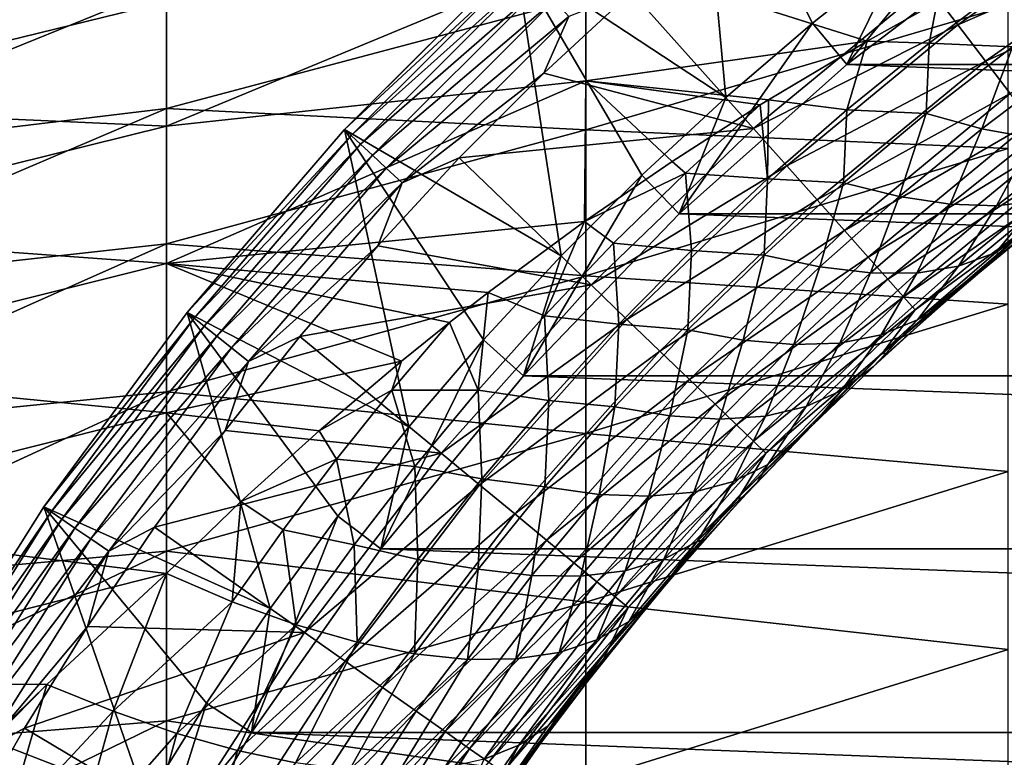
# Model space of a CAD drawing. Header units: metres. Extents: x -61 to 49, y -32 to 32.
# Tile 57 of 256: x -32.02 to -27.99, y 6.42 to 9.44. Entities that reach past the tile are written whole.
import ezdxf

# ---------------------------------------------------------------- set-up
doc = ezdxf.new("R2010")
doc.units = ezdxf.units.M
doc.layers.add('solid_K_27_40_10_000Y34', color=7, linetype='CONTINUOUS')

msp = doc.modelspace()

# ---------------------------------------------------------------- linework, layer by layer
at = {"layer": 'solid_K_27_40_10_000Y34'}
for points in [[(-29.242935, 10.336133, -28.999958), (-29.130592, 9.123203, -30), (-29.992186, 9.691348, -28.999958)], [(-29.242935, 10.336133, -28.999958), (-28.408396, 9.71879, -30), (-28.775347, 9.427809, -30)], [(-29.242935, 10.336133, -28.999958), (-28.775347, 9.427809, -30), (-29.130592, 9.123203, -30)], [(-33.178562, 9.350401, 5.872436), (-31.42021, 9.579659, 6.158576), (-31.42021, 10.024368, 5.404624)], [(-33.178562, 9.777985, 5.128988), (-33.178562, 9.350401, 5.872436), (-31.42021, 10.024368, 5.404624)], [(-28.634981, 9.257809, -30), (-28.408396, 9.71879, -30), (-28.030682, 9.995458, -30)], [(-27.903799, 9.815169, -30), (-28.634981, 9.257809, -30), (-28.030682, 9.995458, -30)], [(-27.439083, 9.943095, -20.519396), (-28.305017, 9.583279, -20.653589), (-28.181326, 9.421013, -20.519396)], [(-27.439083, 9.943095, -20.519396), (-28.181326, 9.421013, -20.519396), (-27.337299, 9.785922, -20.362253)], [(-28.634928, 9.257853, -32), (-28.634981, 9.257809, -30), (-27.903799, 9.815169, -30)], [(-28.634928, 9.257853, -32), (-27.903799, 9.815169, -30), (-27.903782, 9.815182, -32)], [(-28.634928, 9.257853, -32), (-27.903782, 9.815182, -32), (-13.365071, 9.257853, -32)], [(-28.181326, 9.421013, -20.519396), (-28.06781, 9.272093, -20.362253), (-27.337299, 9.785922, -20.362253)], [(-27.337299, 9.785922, -20.362253), (-28.06781, 9.272093, -20.362253), (-27.24613, 9.645142, -20.184416)], [(-31.42021, 9.005695, -6.971039), (-29.703558, 9.718027, -6.564146), (-29.703558, 9.191871, -7.28269)], [(-31.42021, 9.005695, -6.971039), (-31.42021, 9.514502, -6.25877), (-29.703558, 9.718027, -6.564146)], [(-28.55147, 9.353917, -7.387604), (-29.703558, 9.718027, -6.564146), (-28.265635, 9.513162, -7.253115)], [(-28.55147, 9.353917, -7.387604), (-29.703558, 9.191871, -7.28269), (-29.703558, 9.718027, -6.564146)], [(-28.634981, 9.257809, -30), (-28.775347, 9.427809, -30), (-28.408396, 9.71879, -30)], [(-29.992186, 9.691348, -28.999958), (-29.805069, 8.47409, -30), (-30.691467, 8.992056, -28.999958)], [(-29.992186, 9.691348, -28.999958), (-30.691467, 8.992056, -28.999958), (-30.691402, 8.992126, -21.637487)], [(-29.966795, 9.663907, -21.525557), (-29.992107, 9.69142, -21.637487), (-30.691402, 8.992126, -21.637487)], [(-29.992186, 9.691348, -28.999958), (-30.691402, 8.992126, -21.637487), (-29.992107, 9.69142, -21.637487)], [(-29.992186, 9.691348, -28.999958), (-29.130592, 9.123203, -30), (-29.474211, 8.804956, -30)], [(-29.992186, 9.691348, -28.999958), (-29.474211, 8.804956, -30), (-29.805069, 8.47409, -30)], [(-30.663908, 8.966796, -21.525557), (-29.966795, 9.663907, -21.525557), (-30.691402, 8.992126, -21.637487)], [(-29.931425, 9.625787, -21.418964), (-29.966795, 9.663907, -21.525557), (-30.663908, 8.966796, -21.525557)], [(-28.06781, 9.272093, -20.362253), (-27.966131, 9.138704, -20.184416), (-27.24613, 9.645142, -20.184416)], [(-29.931425, 9.625787, -21.418964), (-30.663908, 8.966796, -21.525557), (-30.625786, 8.931424, -21.418964)], [(-29.931425, 9.625787, -21.418964), (-30.625786, 8.931424, -21.418964), (-29.886827, 9.577723, -21.320135)], [(-28.298527, 9.34562, -7.471611), (-28.265635, 9.513162, -7.253115), (-27.947861, 9.608436, -7.206669)], [(-28.298527, 9.34562, -7.471611), (-27.947861, 9.608436, -7.206669), (-27.957504, 9.329826, -7.632057)], [(-33.178562, 8.866405, 6.580454), (-31.42021, 9.078357, 6.876146), (-31.42021, 9.579659, 6.158576)], [(-33.178562, 9.350401, 5.872436), (-33.178562, 8.866405, 6.580454), (-31.42021, 9.579659, 6.158576)], [(-31.42021, 9.579659, 6.158576), (-31.42021, 9.078357, 6.876146), (-29.703558, 9.535711, 6.826293)], [(-30.625786, 8.931424, -21.418964), (-30.577723, 8.886827, -21.320135), (-29.886827, 9.577723, -21.320135)], [(-29.886827, 9.577723, -21.320135), (-30.577723, 8.886827, -21.320135), (-29.833778, 9.520549, -21.230787)], [(-29.516171, 9.555881, -21.086603), (-29.875937, 9.222675, -21.086603), (-29.017176, 8.995966, -20.653589)], [(-29.773199, 9.45526, -21.15247), (-29.875937, 9.222675, -21.086603), (-29.516171, 9.555881, -21.086603)], [(-29.516171, 9.555881, -21.086603), (-29.017176, 8.995966, -20.653589), (-28.305017, 9.583279, -20.653589)], [(-28.181326, 9.421013, -20.519396), (-28.305017, 9.583279, -20.653589), (-29.017176, 8.995966, -20.653589)], [(-33.178562, 9.084093, -6.276524), (-33.178562, 9.543843, -5.552527), (-31.42021, 9.514502, -6.25877)], [(-33.178562, 9.084093, -6.276524), (-31.42021, 9.514502, -6.25877), (-31.42021, 9.005695, -6.971039)], [(-31.42021, 9.078357, 6.876146), (-29.703558, 8.990187, 7.530246), (-29.703558, 9.535711, 6.826293)], [(-30.577723, 8.886827, -21.320135), (-30.52055, 8.833778, -21.230787), (-29.833778, 9.520549, -21.230787)], [(-29.833778, 9.520549, -21.230787), (-30.52055, 8.833778, -21.230787), (-29.773199, 9.45526, -21.15247)], [(-29.703558, 9.535711, 6.826293), (-29.703558, 8.990187, 7.530246), (-27.974253, 9.49934, 7.340821)], [(-29.703558, 8.990187, 7.530246), (-27.974253, 8.913964, 8.041539), (-27.974253, 9.49934, 7.340821)], [(-28.298527, 9.34562, -7.471611), (-28.55147, 9.353917, -7.387604), (-28.265635, 9.513162, -7.253115)], [(-30.52055, 8.833778, -21.230787), (-30.455259, 8.773199, -21.15247), (-29.773199, 9.45526, -21.15247)], [(-29.773199, 9.45526, -21.15247), (-30.455259, 8.773199, -21.15247), (-29.875937, 9.222675, -21.086603)], [(-29.321278, 8.646165, -30), (-29.130592, 9.123203, -30), (-28.775347, 9.427809, -30)], [(-28.634981, 9.257809, -30), (-29.321278, 8.646165, -30), (-28.775347, 9.427809, -30)], [(-28.181326, 9.421013, -20.519396), (-29.017176, 8.995966, -20.653589), (-28.881426, 8.843645, -20.519396)], [(-28.181326, 9.421013, -20.519396), (-28.881426, 8.843645, -20.519396), (-28.06781, 9.272093, -20.362253)], [(-28.55147, 9.353917, -7.387604), (-28.95529, 9.113936, -7.581745), (-29.703558, 9.191871, -7.28269)], [(-28.635616, 9.072628, -7.735757), (-28.95529, 9.113936, -7.581745), (-28.55147, 9.353917, -7.387604)], [(-28.635616, 9.072628, -7.735757), (-28.55147, 9.353917, -7.387604), (-28.298527, 9.34562, -7.471611)], [(-28.635616, 9.072628, -7.735757), (-28.298527, 9.34562, -7.471611), (-28.309748, 9.056901, -7.908029)], [(-28.298527, 9.34562, -7.471611), (-27.957504, 9.329826, -7.632057), (-28.309748, 9.056901, -7.908029)], [(-28.309748, 9.056901, -7.908029), (-27.957504, 9.329826, -7.632057), (-28.082214, 8.995047, -8.167961)], [(-27.957504, 9.329826, -7.632057), (-27.730734, 9.260674, -7.890622), (-28.082214, 8.995047, -8.167961)], [(-28.881426, 8.843645, -20.519396), (-28.756844, 8.703851, -20.362253), (-28.06781, 9.272093, -20.362253)], [(-28.06781, 9.272093, -20.362253), (-28.756844, 8.703851, -20.362253), (-27.966131, 9.138704, -20.184416)], [(-29.321264, 8.646176, -32), (-29.321278, 8.646165, -30), (-28.634981, 9.257809, -30)], [(-29.321264, 8.646176, -32), (-28.634981, 9.257809, -30), (-28.634928, 9.257853, -32)], [(-29.321264, 8.646176, -32), (-28.634928, 9.257853, -32), (-12.678736, 8.646176, -32)], [(-28.634928, 9.257853, -32), (-13.365071, 9.257853, -32), (-12.678736, 8.646176, -32)], [(-28.082214, 8.995047, -8.167961), (-27.730734, 9.260674, -7.890622), (-27.873581, 8.956063, -8.448472)], [(-31.42021, 8.443687, -7.642125), (-29.703558, 9.191871, -7.28269), (-29.709835, 8.614589, -7.955536)], [(-31.42021, 8.443687, -7.642125), (-31.42021, 9.005695, -6.971039), (-29.703558, 9.191871, -7.28269)], [(-30.455259, 8.773199, -21.15247), (-30.222677, 8.875936, -21.086603), (-29.875937, 9.222675, -21.086603)], [(-29.875937, 9.222675, -21.086603), (-30.222677, 8.875936, -21.086603), (-29.017176, 8.995966, -20.653589)], [(-29.350719, 8.860886, -7.776044), (-29.709835, 8.614589, -7.955536), (-29.703558, 9.191871, -7.28269)], [(-28.989456, 9.092791, -7.598382), (-29.350719, 8.860886, -7.776044), (-29.703558, 9.191871, -7.28269)], [(-28.95529, 9.113936, -7.581745), (-28.989456, 9.092791, -7.598382), (-29.703558, 9.191871, -7.28269)], [(-29.321278, 8.646165, -30), (-29.474211, 8.804956, -30), (-29.130592, 9.123203, -30)], [(-28.959499, 8.789677, -7.998285), (-28.989456, 9.092791, -7.598382), (-28.95529, 9.113936, -7.581745)], [(-28.959499, 8.789677, -7.998285), (-28.95529, 9.113936, -7.581745), (-28.635616, 9.072628, -7.735757)], [(-28.756844, 8.703851, -20.362253), (-28.645252, 8.578637, -20.184416), (-27.966131, 9.138704, -20.184416)], [(-27.966131, 9.138704, -20.184416), (-28.645252, 8.578637, -20.184416), (-27.877672, 9.022655, -19.988293)], [(-33.178562, 8.569536, -6.962654), (-33.178562, 9.084093, -6.276524), (-31.42021, 9.005695, -6.971039)], [(-33.178562, 8.328915, 7.248771), (-31.42021, 8.523421, 7.553093), (-31.42021, 9.078357, 6.876146)], [(-33.178562, 8.866405, 6.580454), (-33.178562, 8.328915, 7.248771), (-31.42021, 9.078357, 6.876146)], [(-31.42021, 9.078357, 6.876146), (-31.42021, 8.523421, 7.553093), (-29.703558, 8.990187, 7.530246)], [(-29.296019, 8.813623, -7.84616), (-29.350719, 8.860886, -7.776044), (-28.989456, 9.092791, -7.598382)], [(-29.296019, 8.813623, -7.84616), (-28.989456, 9.092791, -7.598382), (-28.959499, 8.789677, -7.998285)], [(-28.959499, 8.789677, -7.998285), (-28.635616, 9.072628, -7.735757), (-28.648283, 8.772881, -8.182802)], [(-28.635616, 9.072628, -7.735757), (-28.309748, 9.056901, -7.908029), (-28.648283, 8.772881, -8.182802)], [(-28.648283, 8.772881, -8.182802), (-28.309748, 9.056901, -7.908029), (-28.420658, 8.717954, -8.444444)], [(-28.309748, 9.056901, -7.908029), (-28.082214, 8.995047, -8.167961), (-28.420658, 8.717954, -8.444444)], [(-33.178562, 8.569536, -6.962654), (-31.42021, 9.005695, -6.971039), (-31.42021, 8.443687, -7.642125)], [(-31.42021, 8.523421, 7.553093), (-29.703558, 8.392815, 8.190771), (-29.703558, 8.990187, 7.530246)], [(-30.691467, 8.992056, -28.999958), (-30.427996, 7.775123, -30), (-31.336161, 8.242901, -28.999958)], [(-30.691467, 8.992056, -28.999958), (-31.336161, 8.242901, -28.999958), (-31.336067, 8.243017, -21.637487)], [(-30.663908, 8.966796, -21.525557), (-30.691402, 8.992126, -21.637487), (-31.336067, 8.243017, -21.637487)], [(-30.691467, 8.992056, -28.999958), (-31.336067, 8.243017, -21.637487), (-30.691402, 8.992126, -21.637487)], [(-30.691467, 8.992056, -28.999958), (-29.805069, 8.47409, -30), (-30.123369, 8.1304, -30)], [(-30.691467, 8.992056, -28.999958), (-30.123369, 8.1304, -30), (-30.427996, 7.775123, -30)], [(-30.222677, 8.875936, -21.086603), (-29.682285, 8.355861, -20.653589), (-29.017176, 8.995966, -20.653589)], [(-29.703558, 8.990187, 7.530246), (-29.703558, 8.392815, 8.190771), (-27.974253, 8.913964, 8.041539)], [(-28.881426, 8.843645, -20.519396), (-29.017176, 8.995966, -20.653589), (-29.682285, 8.355861, -20.653589)], [(-28.645252, 8.578637, -20.184416), (-28.548168, 8.469701, -19.988293), (-27.877672, 9.022655, -19.988293)], [(-27.877672, 9.022655, -19.988293), (-28.548168, 8.469701, -19.988293), (-27.803627, 8.925519, -19.776541)], [(-28.420658, 8.717954, -8.444444), (-28.082214, 8.995047, -8.167961), (-28.211678, 8.686158, -8.725767)], [(-28.082214, 8.995047, -8.167961), (-27.873581, 8.956063, -8.448472), (-28.211678, 8.686158, -8.725767)], [(-31.306974, 8.219538, -21.525557), (-30.663908, 8.966796, -21.525557), (-31.336067, 8.243017, -21.637487)], [(-30.625786, 8.931424, -21.418964), (-30.663908, 8.966796, -21.525557), (-31.306974, 8.219538, -21.525557)], [(-28.211678, 8.686158, -8.725767), (-27.873581, 8.956063, -8.448472), (-28.022533, 8.678831, -9.02349)], [(-27.873581, 8.956063, -8.448472), (-27.68482, 8.941518, -8.746167), (-28.022533, 8.678831, -9.02349)], [(-30.625786, 8.931424, -21.418964), (-31.306974, 8.219538, -21.525557), (-31.266317, 8.187115, -21.418964)], [(-30.625786, 8.931424, -21.418964), (-31.266317, 8.187115, -21.418964), (-30.577723, 8.886827, -21.320135)], [(-29.703558, 8.392815, 8.190771), (-27.974253, 8.277027, 8.695743), (-27.974253, 8.913964, 8.041539)], [(-28.548168, 8.469701, -19.988293), (-28.466906, 8.378517, -19.776541), (-27.803627, 8.925519, -19.776541)], [(-27.803627, 8.925519, -19.776541), (-28.466906, 8.378517, -19.776541), (-27.745003, 8.84861, -19.552031)], [(-28.022533, 8.678831, -9.02349), (-27.68482, 8.941518, -8.746167), (-27.84955, 8.700721, -9.33019)], [(-31.266317, 8.187115, -21.418964), (-31.215054, 8.146234, -21.320135), (-30.577723, 8.886827, -21.320135)], [(-30.577723, 8.886827, -21.320135), (-31.215054, 8.146234, -21.320135), (-30.52055, 8.833778, -21.230787)], [(-30.222677, 8.875936, -21.086603), (-30.555882, 8.516169, -21.086603), (-29.682285, 8.355861, -20.653589)], [(-30.455259, 8.773199, -21.15247), (-30.555882, 8.516169, -21.086603), (-30.222677, 8.875936, -21.086603)], [(-31.215054, 8.146234, -21.320135), (-31.154078, 8.097606, -21.230787), (-30.52055, 8.833778, -21.230787)], [(-30.52055, 8.833778, -21.230787), (-31.154078, 8.097606, -21.230787), (-30.455259, 8.773199, -21.15247)], [(-29.296019, 8.813623, -7.84616), (-29.709835, 8.614589, -7.955536), (-29.350719, 8.860886, -7.776044)], [(-28.881426, 8.843645, -20.519396), (-29.682285, 8.355861, -20.653589), (-29.535275, 8.214378, -20.519396)], [(-28.881426, 8.843645, -20.519396), (-29.535275, 8.214378, -20.519396), (-28.756844, 8.703851, -20.362253)], [(-28.466906, 8.378517, -19.776541), (-28.402565, 8.306321, -19.552031), (-27.745003, 8.84861, -19.552031)], [(-27.745003, 8.84861, -19.552031), (-28.402565, 8.306321, -19.552031), (-27.702591, 8.792972, -19.317802)], [(-29.958693, 7.983829, -30), (-29.805069, 8.47409, -30), (-29.474211, 8.804956, -30)], [(-29.321278, 8.646165, -30), (-29.958693, 7.983829, -30), (-29.474211, 8.804956, -30)], [(-29.590483, 8.525854, -8.091351), (-29.709835, 8.614589, -7.955536), (-29.296019, 8.813623, -7.84616)], [(-29.590483, 8.525854, -8.091351), (-29.296019, 8.813623, -7.84616), (-29.270533, 8.496937, -8.258361)], [(-29.296019, 8.813623, -7.84616), (-28.959499, 8.789677, -7.998285), (-29.270533, 8.496937, -8.258361)], [(-29.270533, 8.496937, -8.258361), (-28.959499, 8.789677, -7.998285), (-28.973448, 8.477942, -8.455414)], [(-28.959499, 8.789677, -7.998285), (-28.648283, 8.772881, -8.182802), (-28.973448, 8.477942, -8.455414)], [(-28.402565, 8.306321, -19.552031), (-28.35602, 8.254092, -19.317802), (-27.702591, 8.792972, -19.317802)], [(-27.702591, 8.792972, -19.317802), (-28.35602, 8.254092, -19.317802), (-27.867117, 8.611094, -19.077032)], [(-31.154078, 8.097606, -21.230787), (-31.084442, 8.042075, -21.15247), (-30.455259, 8.773199, -21.15247)], [(-30.455259, 8.773199, -21.15247), (-31.084442, 8.042075, -21.15247), (-30.555882, 8.516169, -21.086603)], [(-28.973448, 8.477942, -8.455414), (-28.648283, 8.772881, -8.182802), (-28.746338, 8.429543, -8.719065)], [(-28.648283, 8.772881, -8.182802), (-28.420658, 8.717954, -8.444444), (-28.746338, 8.429543, -8.719065)], [(-28.02504, 8.48845, -9.919744), (-27.694386, 8.751616, -9.642922), (-27.731642, 8.699713, -10.101118)], [(-27.84955, 8.700721, -9.33019), (-27.694386, 8.751616, -9.642922), (-28.02504, 8.48845, -9.919744)], [(-28.746338, 8.429543, -8.719065), (-28.420658, 8.717954, -8.444444), (-28.537729, 8.40454, -9.001515)], [(-28.420658, 8.717954, -8.444444), (-28.211678, 8.686158, -8.725767), (-28.537729, 8.40454, -9.001515)], [(-29.535275, 8.214378, -20.519396), (-29.400356, 8.084532, -20.362253), (-28.756844, 8.703851, -20.362253)], [(-28.756844, 8.703851, -20.362253), (-29.400356, 8.084532, -20.362253), (-28.645252, 8.578637, -20.184416)], [(-28.537729, 8.40454, -9.001515), (-28.211678, 8.686158, -8.725767), (-28.348997, 8.404039, -9.299586)], [(-28.211678, 8.686158, -8.725767), (-28.022533, 8.678831, -9.02349), (-28.348997, 8.404039, -9.299586)], [(-28.348997, 8.404039, -9.299586), (-28.022533, 8.678831, -9.02349), (-28.177553, 8.432099, -9.606646)], [(-28.177553, 8.432099, -9.606646), (-27.84955, 8.700721, -9.33019), (-28.02504, 8.48845, -9.919744)], [(-28.022533, 8.678831, -9.02349), (-27.84955, 8.700721, -9.33019), (-28.177553, 8.432099, -9.606646)], [(-28.02504, 8.48845, -9.919744), (-27.731642, 8.699713, -10.101118), (-28.004772, 8.481342, -10.329551)], [(-28.004772, 8.481342, -10.329551), (-27.731642, 8.699713, -10.101118), (-27.810034, 8.638485, -18.834936)], [(-29.958727, 7.983788, -32), (-29.321278, 8.646165, -30), (-29.321264, 8.646176, -32)], [(-29.958727, 7.983788, -32), (-29.321264, 8.646176, -32), (-12.041273, 7.983788, -32)], [(-29.958727, 7.983788, -32), (-29.958693, 7.983829, -30), (-29.321278, 8.646165, -30)], [(-29.321264, 8.646176, -32), (-12.678736, 8.646176, -32), (-12.041273, 7.983788, -32)], [(-28.004772, 8.481342, -10.329551), (-27.810034, 8.638485, -18.834936), (-28.14393, 8.364465, -18.834936)], [(-27.867117, 8.611094, -19.077032), (-28.14393, 8.364465, -18.834936), (-27.810034, 8.638485, -18.834936)], [(-31.42021, 8.443687, -7.642125), (-29.709835, 8.614589, -7.955536), (-30.102966, 8.324905, -8.155543)], [(-29.873297, 8.229569, -8.333165), (-30.102966, 8.324905, -8.155543), (-29.709835, 8.614589, -7.955536)], [(-29.873297, 8.229569, -8.333165), (-29.709835, 8.614589, -7.955536), (-29.590483, 8.525854, -8.091351)], [(-27.867117, 8.611094, -19.077032), (-28.491423, 8.073834, -19.077032), (-28.14393, 8.364465, -18.834936)], [(-28.35602, 8.254092, -19.317802), (-28.491423, 8.073834, -19.077032), (-27.867117, 8.611094, -19.077032)], [(-33.178562, 8.003278, -7.606777), (-33.178562, 8.569536, -6.962654), (-31.42021, 8.443687, -7.642125)], [(-29.400356, 8.084532, -20.362253), (-29.279509, 7.968228, -20.184416), (-28.645252, 8.578637, -20.184416)], [(-28.645252, 8.578637, -20.184416), (-29.279509, 7.968228, -20.184416), (-28.548168, 8.469701, -19.988293)], [(-33.178562, 7.741175, 7.873355), (-31.42021, 7.918134, 8.185419), (-31.42021, 8.523421, 7.553093)], [(-33.178562, 8.328915, 7.248771), (-33.178562, 7.741175, 7.873355), (-31.42021, 8.523421, 7.553093)], [(-31.42021, 8.523421, 7.553093), (-31.42021, 7.918134, 8.185419), (-29.703558, 8.392815, 8.190771)], [(-31.084442, 8.042075, -21.15247), (-30.875063, 8.143903, -21.086603), (-30.555882, 8.516169, -21.086603)], [(-30.555882, 8.516169, -21.086603), (-30.875063, 8.143903, -21.086603), (-29.682285, 8.355861, -20.653589)], [(-29.873297, 8.229569, -8.333165), (-29.590483, 8.525854, -8.091351), (-29.56908, 8.194531, -8.515114)], [(-29.590483, 8.525854, -8.091351), (-29.270533, 8.496937, -8.258361), (-29.56908, 8.194531, -8.515114)], [(-29.958693, 7.983829, -30), (-30.123369, 8.1304, -30), (-29.805069, 8.47409, -30)], [(-29.56908, 8.194531, -8.515114), (-29.270533, 8.496937, -8.258361), (-29.285595, 8.172212, -8.724866)], [(-29.270533, 8.496937, -8.258361), (-28.973448, 8.477942, -8.455414), (-29.285595, 8.172212, -8.724866)], [(-29.285595, 8.172212, -8.724866), (-28.973448, 8.477942, -8.455414), (-29.05954, 8.129917, -8.990788)], [(-29.279509, 7.968228, -20.184416), (-29.17437, 7.867042, -19.988293), (-28.548168, 8.469701, -19.988293)], [(-28.548168, 8.469701, -19.988293), (-29.17437, 7.867042, -19.988293), (-28.466906, 8.378517, -19.776541)], [(-28.973448, 8.477942, -8.455414), (-28.746338, 8.429543, -8.719065), (-29.05954, 8.129917, -8.990788)], [(-28.345968, 8.212204, -10.194869), (-28.02504, 8.48845, -9.919744), (-28.004772, 8.481342, -10.329551)], [(-28.177553, 8.432099, -9.606646), (-28.02504, 8.48845, -9.919744), (-28.345968, 8.212204, -10.194869)], [(-28.345968, 8.212204, -10.194869), (-28.004772, 8.481342, -10.329551), (-28.269733, 8.25536, -10.554874)], [(-28.269733, 8.25536, -10.554874), (-28.004772, 8.481342, -10.329551), (-28.14393, 8.364465, -18.834936)], [(-33.178562, 8.003278, -7.606777), (-31.42021, 8.443687, -7.642125), (-31.42021, 7.831797, -8.268064)], [(-30.261868, 8.201494, -8.237274), (-31.42021, 8.443687, -7.642125), (-30.102966, 8.324905, -8.155543)], [(-30.458422, 8.043619, -8.338887), (-31.42021, 7.831797, -8.268064), (-31.42021, 8.443687, -7.642125)], [(-30.261868, 8.201494, -8.237274), (-30.458422, 8.043619, -8.338887), (-31.42021, 8.443687, -7.642125)], [(-29.05954, 8.129917, -8.990788), (-28.746338, 8.429543, -8.719065), (-28.851946, 8.111282, -9.274652)], [(-28.746338, 8.429543, -8.719065), (-28.537729, 8.40454, -9.001515), (-28.851946, 8.111282, -9.274652)], [(-28.49514, 8.150933, -9.881092), (-28.177553, 8.432099, -9.606646), (-28.345968, 8.212204, -10.194869)], [(-28.348997, 8.404039, -9.299586), (-28.177553, 8.432099, -9.606646), (-28.49514, 8.150933, -9.881092)], [(-31.42021, 7.918134, 8.185419), (-29.703558, 7.74704, 8.804058), (-29.703558, 8.392815, 8.190771)], [(-29.703558, 8.392815, 8.190771), (-29.703558, 7.74704, 8.804058), (-27.974253, 8.277027, 8.695743)], [(-28.851946, 8.111282, -9.274652), (-28.537729, 8.40454, -9.001515), (-28.664341, 8.117185, -9.573368)], [(-28.537729, 8.40454, -9.001515), (-28.348997, 8.404039, -9.299586), (-28.664341, 8.117185, -9.573368)], [(-28.664341, 8.117185, -9.573368), (-28.348997, 8.404039, -9.299586), (-28.49514, 8.150933, -9.881092)], [(-30.875063, 8.143903, -21.086603), (-30.296446, 7.666721, -20.653589), (-29.682285, 8.355861, -20.653589)], [(-29.535275, 8.214378, -20.519396), (-29.682285, 8.355861, -20.653589), (-30.296446, 7.666721, -20.653589)], [(-29.17437, 7.867042, -19.988293), (-29.086365, 7.782347, -19.776541), (-28.466906, 8.378517, -19.776541)], [(-28.466906, 8.378517, -19.776541), (-29.086365, 7.782347, -19.776541), (-28.402565, 8.306321, -19.552031)], [(-28.491423, 8.073834, -19.077032), (-28.46681, 8.077546, -18.834936), (-28.14393, 8.364465, -18.834936)], [(-28.269733, 8.25536, -10.554874), (-28.14393, 8.364465, -18.834936), (-28.46681, 8.077546, -18.834936)], [(-30.144648, 7.924933, -8.570896), (-30.261868, 8.201494, -8.237274), (-30.102966, 8.324905, -8.155543)], [(-30.144648, 7.924933, -8.570896), (-30.102966, 8.324905, -8.155543), (-29.873297, 8.229569, -8.333165)], [(-29.086365, 7.782347, -19.776541), (-29.016687, 7.715288, -19.552031), (-28.402565, 8.306321, -19.552031)], [(-28.402565, 8.306321, -19.552031), (-29.016687, 7.715288, -19.552031), (-28.35602, 8.254092, -19.317802)], [(-29.703558, 7.74704, 8.804058), (-27.974253, 7.592212, 9.299647), (-27.974253, 8.277027, 8.695743)], [(-31.336161, 8.242901, -28.999958), (-30.995544, 7.030559, -30), (-31.923424, 7.447176, -28.999958)], [(-31.336161, 8.242901, -28.999958), (-31.923424, 7.447176, -28.999958), (-31.923363, 7.447265, -21.637487)], [(-31.306974, 8.219538, -21.525557), (-31.336067, 8.243017, -21.637487), (-31.923363, 7.447265, -21.637487)], [(-31.336161, 8.242901, -28.999958), (-31.923363, 7.447265, -21.637487), (-31.336067, 8.243017, -21.637487)], [(-31.336161, 8.242901, -28.999958), (-30.427996, 7.775123, -30), (-30.718924, 7.408228, -30)], [(-31.336161, 8.242901, -28.999958), (-30.718924, 7.408228, -30), (-30.995544, 7.030559, -30)], [(-30.144648, 7.924933, -8.570896), (-29.873297, 8.229569, -8.333165), (-29.855391, 7.882603, -8.76768)], [(-29.873297, 8.229569, -8.333165), (-29.56908, 8.194531, -8.515114), (-29.855391, 7.882603, -8.76768)], [(-29.016687, 7.715288, -19.552031), (-28.96628, 7.666776, -19.317802), (-28.35602, 8.254092, -19.317802)], [(-28.35602, 8.254092, -19.317802), (-28.96628, 7.666776, -19.317802), (-28.491423, 8.073834, -19.077032)], [(-28.526234, 8.022207, -10.777288), (-28.269733, 8.25536, -10.554874), (-28.46681, 8.077546, -18.834936)], [(-28.345968, 8.212204, -10.194869), (-28.269733, 8.25536, -10.554874), (-28.526234, 8.022207, -10.777288)], [(-31.892401, 7.426313, -21.525557), (-31.306974, 8.219538, -21.525557), (-31.923363, 7.447265, -21.637487)], [(-31.266317, 8.187115, -21.418964), (-31.306974, 8.219538, -21.525557), (-31.892401, 7.426313, -21.525557)], [(-31.266317, 8.187115, -21.418964), (-31.892401, 7.426313, -21.525557), (-31.849434, 7.397019, -21.418964)], [(-31.266317, 8.187115, -21.418964), (-31.849434, 7.397019, -21.418964), (-31.215054, 8.146234, -21.320135)], [(-30.497429, 7.925055, -8.442903), (-30.458422, 8.043619, -8.338887), (-30.261868, 8.201494, -8.237274)], [(-30.497429, 7.925055, -8.442903), (-30.261868, 8.201494, -8.237274), (-30.144648, 7.924933, -8.570896)], [(-29.535275, 8.214378, -20.519396), (-30.296446, 7.666721, -20.653589), (-30.139036, 7.536907, -20.519396)], [(-29.535275, 8.214378, -20.519396), (-30.139036, 7.536907, -20.519396), (-29.400356, 8.084532, -20.362253)], [(-29.855391, 7.882603, -8.76768), (-29.56908, 8.194531, -8.515114), (-29.584991, 7.855812, -8.990146)], [(-29.56908, 8.194531, -8.515114), (-29.285595, 8.172212, -8.724866), (-29.584991, 7.855812, -8.990146)], [(-28.65708, 7.922863, -10.467169), (-28.345968, 8.212204, -10.194869), (-28.526234, 8.022207, -10.777288)], [(-28.49514, 8.150933, -9.881092), (-28.345968, 8.212204, -10.194869), (-28.65708, 7.922863, -10.467169)], [(-31.849434, 7.397019, -21.418964), (-31.795259, 7.360084, -21.320135), (-31.215054, 8.146234, -21.320135)], [(-31.215054, 8.146234, -21.320135), (-31.795259, 7.360084, -21.320135), (-31.154078, 8.097606, -21.230787)], [(-30.875063, 8.143903, -21.086603), (-31.179749, 7.759685, -21.086603), (-30.296446, 7.666721, -20.653589)], [(-31.084442, 8.042075, -21.15247), (-31.179749, 7.759685, -21.086603), (-30.875063, 8.143903, -21.086603)], [(-29.584991, 7.855812, -8.990146), (-29.285595, 8.172212, -8.724866), (-29.360479, 7.819172, -9.258567)], [(-29.285595, 8.172212, -8.724866), (-29.05954, 8.129917, -8.990788), (-29.360479, 7.819172, -9.258567)], [(-28.802301, 7.857237, -10.152419), (-28.49514, 8.150933, -9.881092), (-28.65708, 7.922863, -10.467169)], [(-28.664341, 8.117185, -9.573368), (-28.49514, 8.150933, -9.881092), (-28.802301, 7.857237, -10.152419)], [(-30.543516, 7.274676, -30), (-30.427996, 7.775123, -30), (-30.123369, 8.1304, -30)], [(-29.958693, 7.983829, -30), (-30.543516, 7.274676, -30), (-30.123369, 8.1304, -30)], [(-29.360479, 7.819172, -9.258567), (-29.05954, 8.129917, -8.990788), (-29.154472, 7.806455, -9.5441)], [(-29.05954, 8.129917, -8.990788), (-28.851946, 8.111282, -9.274652), (-29.154472, 7.806455, -9.5441)], [(-29.154472, 7.806455, -9.5441), (-28.851946, 8.111282, -9.274652), (-28.968632, 7.81831, -9.843741)], [(-28.968632, 7.81831, -9.843741), (-28.664341, 8.117185, -9.573368), (-28.802301, 7.857237, -10.152419)], [(-28.851946, 8.111282, -9.274652), (-28.664341, 8.117185, -9.573368), (-28.968632, 7.81831, -9.843741)], [(-31.795259, 7.360084, -21.320135), (-31.730818, 7.316148, -21.230787), (-31.154078, 8.097606, -21.230787)], [(-31.154078, 8.097606, -21.230787), (-31.730818, 7.316148, -21.230787), (-31.084442, 8.042075, -21.15247)], [(-30.139036, 7.536907, -20.519396), (-29.994572, 7.417769, -20.362253), (-29.400356, 8.084532, -20.362253)], [(-29.400356, 8.084532, -20.362253), (-29.994572, 7.417769, -20.362253), (-29.279509, 7.968228, -20.184416)], [(-28.491423, 8.073834, -19.077032), (-29.073835, 7.491424, -19.077032), (-28.778175, 7.778173, -18.834936)], [(-28.96628, 7.666776, -19.317802), (-29.073835, 7.491424, -19.077032), (-28.491423, 8.073834, -19.077032)], [(-28.526234, 8.022207, -10.777288), (-28.46681, 8.077546, -18.834936), (-28.778175, 7.778173, -18.834936)], [(-28.491423, 8.073834, -19.077032), (-28.778175, 7.778173, -18.834936), (-28.46681, 8.077546, -18.834936)], [(-31.730818, 7.316148, -21.230787), (-31.65723, 7.265976, -21.15247), (-31.084442, 8.042075, -21.15247)], [(-31.084442, 8.042075, -21.15247), (-31.65723, 7.265976, -21.15247), (-31.179749, 7.759685, -21.086603)], [(-30.458422, 8.043619, -8.338887), (-30.795982, 7.758168, -8.514575), (-31.42021, 7.831797, -8.268064)], [(-30.497429, 7.925055, -8.442903), (-30.795982, 7.758168, -8.514575), (-30.458422, 8.043619, -8.338887)], [(-28.769922, 7.786417, -10.991377), (-28.526234, 8.022207, -10.777288), (-28.778175, 7.778173, -18.834936)], [(-28.65708, 7.922863, -10.467169), (-28.526234, 8.022207, -10.777288), (-28.769922, 7.786417, -10.991377)], [(-33.178562, 7.388734, -8.205006), (-33.178562, 8.003278, -7.606777), (-31.42021, 7.831797, -8.268064)], [(-30.543547, 7.274637, -32), (-30.543516, 7.274676, -30), (-29.958727, 7.983788, -32)], [(-30.543547, 7.274637, -32), (-29.958727, 7.983788, -32), (-11.456452, 7.274637, -32)], [(-29.958727, 7.983788, -32), (-30.543516, 7.274676, -30), (-29.958693, 7.983829, -30)], [(-29.958727, 7.983788, -32), (-12.041273, 7.983788, -32), (-11.456452, 7.274637, -32)], [(-29.994572, 7.417769, -20.362253), (-29.865177, 7.311057, -20.184416), (-29.279509, 7.968228, -20.184416)], [(-29.279509, 7.968228, -20.184416), (-29.865177, 7.311057, -20.184416), (-29.17437, 7.867042, -19.988293)], [(-33.178562, 7.106731, 8.450437), (-31.42021, 7.266068, 8.769389), (-31.42021, 7.918134, 8.185419)], [(-33.178562, 7.741175, 7.873355), (-33.178562, 7.106731, 8.450437), (-31.42021, 7.918134, 8.185419)], [(-31.42021, 7.918134, 8.185419), (-31.42021, 7.266068, 8.769389), (-29.703558, 7.74704, 8.804058)], [(-30.724554, 7.641832, -8.645148), (-30.795982, 7.758168, -8.514575), (-30.497429, 7.925055, -8.442903)], [(-30.724554, 7.641832, -8.645148), (-30.497429, 7.925055, -8.442903), (-30.404491, 7.612211, -8.803898)], [(-30.497429, 7.925055, -8.442903), (-30.144648, 7.924933, -8.570896), (-30.404491, 7.612211, -8.803898)], [(-30.404491, 7.612211, -8.803898), (-30.144648, 7.924933, -8.570896), (-30.129406, 7.56142, -9.015273)], [(-30.144648, 7.924933, -8.570896), (-29.855391, 7.882603, -8.76768), (-30.129406, 7.56142, -9.015273)], [(-28.958029, 7.620484, -10.735562), (-28.65708, 7.922863, -10.467169), (-28.769922, 7.786417, -10.991377)], [(-28.802301, 7.857237, -10.152419), (-28.65708, 7.922863, -10.467169), (-28.958029, 7.620484, -10.735562)], [(-30.129406, 7.56142, -9.015273), (-29.855391, 7.882603, -8.76768), (-29.871572, 7.528998, -9.250326)], [(-29.855391, 7.882603, -8.76768), (-29.584991, 7.855812, -8.990146), (-29.871572, 7.528998, -9.250326)], [(-29.865177, 7.311057, -20.184416), (-29.752602, 7.218217, -19.988293), (-29.17437, 7.867042, -19.988293)], [(-29.17437, 7.867042, -19.988293), (-29.752602, 7.218217, -19.988293), (-29.086365, 7.782347, -19.776541)], [(-33.178562, 7.388734, -8.205006), (-31.42021, 7.831797, -8.268064), (-31.42021, 7.173639, -8.845159)], [(-31.116455, 7.468176, -8.683241), (-31.42021, 7.173639, -8.845159), (-31.42021, 7.831797, -8.268064)], [(-30.795982, 7.758168, -8.514575), (-31.116455, 7.468176, -8.683241), (-31.42021, 7.831797, -8.268064)], [(-29.871572, 7.528998, -9.250326), (-29.584991, 7.855812, -8.990146), (-29.649042, 7.49753, -9.521433)], [(-29.584991, 7.855812, -8.990146), (-29.360479, 7.819172, -9.258567), (-29.649042, 7.49753, -9.521433)], [(-29.098755, 7.55111, -10.419575), (-28.802301, 7.857237, -10.152419), (-28.958029, 7.620484, -10.735562)], [(-28.968632, 7.81831, -9.843741), (-28.802301, 7.857237, -10.152419), (-29.098755, 7.55111, -10.419575)], [(-29.752602, 7.218217, -19.988293), (-29.658371, 7.140506, -19.776541), (-29.086365, 7.782347, -19.776541)], [(-29.086365, 7.782347, -19.776541), (-29.658371, 7.140506, -19.776541), (-29.016687, 7.715288, -19.552031)], [(-29.649042, 7.49753, -9.521433), (-29.360479, 7.819172, -9.258567), (-29.445147, 7.490242, -9.80886)], [(-29.360479, 7.819172, -9.258567), (-29.154472, 7.806455, -9.5441), (-29.445147, 7.490242, -9.80886)], [(-29.445147, 7.490242, -9.80886), (-29.154472, 7.806455, -9.5441), (-29.26165, 7.507557, -10.109681)], [(-29.26165, 7.507557, -10.109681), (-28.968632, 7.81831, -9.843741), (-29.098755, 7.55111, -10.419575)], [(-29.154472, 7.806455, -9.5441), (-28.968632, 7.81831, -9.843741), (-29.26165, 7.507557, -10.109681)], [(-28.999699, 7.550155, -11.195335), (-28.769922, 7.786417, -10.991377), (-28.778175, 7.778173, -18.834936)], [(-28.958029, 7.620484, -10.735562), (-28.769922, 7.786417, -10.991377), (-28.999699, 7.550155, -11.195335)], [(-31.65723, 7.265976, -21.15247), (-31.469496, 7.364078, -21.086603), (-31.179749, 7.759685, -21.086603)], [(-31.179749, 7.759685, -21.086603), (-31.469496, 7.364078, -21.086603), (-30.296446, 7.666721, -20.653589)], [(-31.42021, 7.266068, 8.769389), (-29.703558, 7.056587, 9.366571), (-29.703558, 7.74704, 8.804058)], [(-30.724554, 7.641832, -8.645148), (-31.116455, 7.468176, -8.683241), (-30.795982, 7.758168, -8.514575)], [(-30.543516, 7.274676, -30), (-30.718924, 7.408228, -30), (-30.427996, 7.775123, -30)], [(-29.703558, 7.74704, 8.804058), (-29.703558, 7.056587, 9.366571), (-27.974253, 7.592212, 9.299647)], [(-28.999699, 7.550155, -11.195335), (-28.778175, 7.778173, -18.834936), (-29.077549, 7.466807, -18.834936)], [(-29.073835, 7.491424, -19.077032), (-29.077549, 7.466807, -18.834936), (-28.778175, 7.778173, -18.834936)], [(-29.658371, 7.140506, -19.776541), (-29.583765, 7.078979, -19.552031), (-29.016687, 7.715288, -19.552031)], [(-29.016687, 7.715288, -19.552031), (-29.583765, 7.078979, -19.552031), (-28.96628, 7.666776, -19.317802)], [(-31.469496, 7.364078, -21.086603), (-30.856049, 6.932589, -20.653589), (-30.296446, 7.666721, -20.653589)], [(-30.139036, 7.536907, -20.519396), (-30.296446, 7.666721, -20.653589), (-30.856049, 6.932589, -20.653589)], [(-29.583765, 7.078979, -19.552031), (-29.529791, 7.034467, -19.317802), (-28.96628, 7.666776, -19.317802)], [(-28.96628, 7.666776, -19.317802), (-29.529791, 7.034467, -19.317802), (-29.073835, 7.491424, -19.077032)], [(-30.942461, 7.352739, -8.84303), (-31.116455, 7.468176, -8.683241), (-30.724554, 7.641832, -8.645148)], [(-30.942461, 7.352739, -8.84303), (-30.724554, 7.641832, -8.645148), (-30.652782, 7.291656, -9.031514)], [(-30.724554, 7.641832, -8.645148), (-30.404491, 7.612211, -8.803898), (-30.652782, 7.291656, -9.031514)], [(-29.248394, 7.305146, -10.998987), (-28.958029, 7.620484, -10.735562), (-28.999699, 7.550155, -11.195335)], [(-29.098755, 7.55111, -10.419575), (-28.958029, 7.620484, -10.735562), (-29.248394, 7.305146, -10.998987)], [(-30.652782, 7.291656, -9.031514), (-30.404491, 7.612211, -8.803898), (-30.391041, 7.231258, -9.257109)], [(-30.404491, 7.612211, -8.803898), (-30.129406, 7.56142, -9.015273), (-30.391041, 7.231258, -9.257109)], [(-29.703558, 7.056587, 9.366571), (-27.974253, 6.863482, 9.849759), (-27.974253, 7.592212, 9.299647)], [(-30.391041, 7.231258, -9.257109), (-30.129406, 7.56142, -9.015273), (-30.145199, 7.192049, -9.504496)], [(-30.129406, 7.56142, -9.015273), (-29.871572, 7.528998, -9.250326), (-30.145199, 7.192049, -9.504496)], [(-29.384142, 7.232676, -10.68152), (-29.098755, 7.55111, -10.419575), (-29.248394, 7.305146, -10.998987)], [(-29.26165, 7.507557, -10.109681), (-29.098755, 7.55111, -10.419575), (-29.384142, 7.232676, -10.68152)], [(-29.248394, 7.305146, -10.998987), (-28.999699, 7.550155, -11.195335), (-29.217279, 7.31275, -11.390968)], [(-29.217279, 7.31275, -11.390968), (-28.999699, 7.550155, -11.195335), (-29.077549, 7.466807, -18.834936)], [(-30.139036, 7.536907, -20.519396), (-30.856049, 6.932589, -20.653589), (-30.689165, 6.815206, -20.519396)], [(-30.139036, 7.536907, -20.519396), (-30.689165, 6.815206, -20.519396), (-29.994572, 7.417769, -20.362253)], [(-30.145199, 7.192049, -9.504496), (-29.871572, 7.528998, -9.250326), (-29.925039, 7.165236, -9.778435)], [(-29.871572, 7.528998, -9.250326), (-29.649042, 7.49753, -9.521433), (-29.925039, 7.165236, -9.778435)], [(-29.543093, 7.185091, -10.370177), (-29.26165, 7.507557, -10.109681), (-29.384142, 7.232676, -10.68152)], [(-29.445147, 7.490242, -9.80886), (-29.26165, 7.507557, -10.109681), (-29.543093, 7.185091, -10.370177)], [(-31.151154, 7.057943, -9.036101), (-31.42021, 7.173639, -8.845159), (-31.116455, 7.468176, -8.683241)], [(-30.942461, 7.352739, -8.84303), (-31.151154, 7.057943, -9.036101), (-31.116455, 7.468176, -8.683241)], [(-29.925039, 7.165236, -9.778435), (-29.649042, 7.49753, -9.521433), (-29.723722, 7.16285, -10.067947)], [(-29.649042, 7.49753, -9.521433), (-29.445147, 7.490242, -9.80886), (-29.723722, 7.16285, -10.067947)], [(-29.723722, 7.16285, -10.067947), (-29.445147, 7.490242, -9.80886), (-29.543093, 7.185091, -10.370177)], [(-29.073835, 7.491424, -19.077032), (-29.611094, 6.867118, -19.077032), (-29.077549, 7.466807, -18.834936)], [(-29.529791, 7.034467, -19.317802), (-29.611094, 6.867118, -19.077032), (-29.073835, 7.491424, -19.077032)], [(-29.611094, 6.867118, -19.077032), (-29.364466, 7.143928, -18.834936), (-29.077549, 7.466807, -18.834936)], [(-29.217279, 7.31275, -11.390968), (-29.077549, 7.466807, -18.834936), (-29.364466, 7.143928, -18.834936)], [(-31.923424, 7.447176, -28.999958), (-31.504496, 6.244604, -30), (-32.449306, 6.610217, -28.999958)], [(-31.923424, 7.447176, -28.999958), (-32.449306, 6.610217, -28.999958), (-32.449211, 6.610386, -21.637487)], [(-31.892401, 7.426313, -21.525557), (-31.923363, 7.447265, -21.637487), (-32.449211, 6.610386, -21.637487)], [(-31.923424, 7.447176, -28.999958), (-32.449211, 6.610386, -21.637487), (-31.923363, 7.447265, -21.637487)], [(-32.416912, 6.591558, -21.525557), (-31.892401, 7.426313, -21.525557), (-32.449211, 6.610386, -21.637487)], [(-31.849434, 7.397019, -21.418964), (-31.892401, 7.426313, -21.525557), (-32.416912, 6.591558, -21.525557)], [(-31.923424, 7.447176, -28.999958), (-30.995544, 7.030559, -30), (-31.257462, 6.642567, -30)], [(-31.923424, 7.447176, -28.999958), (-31.257462, 6.642567, -30), (-31.504496, 6.244604, -30)], [(-30.689165, 6.815206, -20.519396), (-30.536005, 6.707476, -20.362253), (-29.994572, 7.417769, -20.362253)], [(-29.994572, 7.417769, -20.362253), (-30.536005, 6.707476, -20.362253), (-29.865177, 7.311057, -20.184416)], [(-33.178562, 6.729612, -8.753733), (-33.178562, 7.388734, -8.205006), (-31.42021, 7.173639, -8.845159)], [(-31.849434, 7.397019, -21.418964), (-32.416912, 6.591558, -21.525557), (-32.371876, 6.565556, -21.418964)], [(-31.849434, 7.397019, -21.418964), (-32.371876, 6.565556, -21.418964), (-31.795259, 7.360084, -21.320135)], [(-31.072342, 6.522849, -30), (-30.995544, 7.030559, -30), (-30.718924, 7.408228, -30)], [(-30.543516, 7.274676, -30), (-31.072342, 6.522849, -30), (-30.718924, 7.408228, -30)], [(-32.371876, 6.565556, -21.418964), (-32.315094, 6.532773, -21.320135), (-31.795259, 7.360084, -21.320135)], [(-31.795259, 7.360084, -21.320135), (-32.315094, 6.532773, -21.320135), (-31.730818, 7.316148, -21.230787)], [(-31.469496, 7.364078, -21.086603), (-31.743877, 6.957664, -21.086603), (-30.856049, 6.932589, -20.653589)], [(-31.65723, 7.265976, -21.15247), (-31.743877, 6.957664, -21.086603), (-31.469496, 7.364078, -21.086603)], [(-30.942461, 7.352739, -8.84303), (-30.889498, 6.963503, -9.253078), (-31.151154, 7.057943, -9.036101)], [(-30.942461, 7.352739, -8.84303), (-30.652782, 7.291656, -9.031514), (-30.889498, 6.963503, -9.253078)], [(-32.315094, 6.532773, -21.320135), (-32.247551, 6.493776, -21.230787), (-31.730818, 7.316148, -21.230787)], [(-31.730818, 7.316148, -21.230787), (-32.247551, 6.493776, -21.230787), (-31.65723, 7.265976, -21.15247)], [(-30.536005, 6.707476, -20.362253), (-30.398821, 6.610982, -20.184416), (-29.865177, 7.311057, -20.184416)], [(-29.865177, 7.311057, -20.184416), (-30.398821, 6.610982, -20.184416), (-29.752602, 7.218217, -19.988293)], [(-29.248394, 7.305146, -10.998987), (-29.42297, 7.074856, -11.578277), (-29.527756, 6.976923, -11.256374)], [(-29.384142, 7.232676, -10.68152), (-29.248394, 7.305146, -10.998987), (-29.527756, 6.976923, -11.256374)], [(-29.42297, 7.074856, -11.578277), (-29.217279, 7.31275, -11.390968), (-29.364466, 7.143928, -18.834936)], [(-29.248394, 7.305146, -10.998987), (-29.217279, 7.31275, -11.390968), (-29.42297, 7.074856, -11.578277)], [(-33.178562, 6.42941, 8.976535), (-31.42021, 6.571077, 9.301553), (-31.42021, 7.266068, 8.769389)], [(-33.178562, 7.106731, 8.450437), (-33.178562, 6.42941, 8.976535), (-31.42021, 7.266068, 8.769389)], [(-32.247551, 6.493776, -21.230787), (-32.170418, 6.449244, -21.15247), (-31.65723, 7.265976, -21.15247)], [(-31.65723, 7.265976, -21.15247), (-32.170418, 6.449244, -21.15247), (-31.743877, 6.957664, -21.086603)], [(-31.42021, 7.266068, 8.769389), (-31.42021, 6.571077, 9.301553), (-29.703558, 7.056587, 9.366571)], [(-31.072336, 6.522859, -32), (-31.072342, 6.522849, -30), (-30.543516, 7.274676, -30)], [(-31.072336, 6.522859, -32), (-30.543516, 7.274676, -30), (-30.543547, 7.274637, -32)], [(-31.072336, 6.522859, -32), (-30.543547, 7.274637, -32), (-10.927664, 6.522859, -32)], [(-30.652782, 7.291656, -9.031514), (-30.64023, 6.892368, -9.492385), (-30.889498, 6.963503, -9.253078)], [(-30.652782, 7.291656, -9.031514), (-30.391041, 7.231258, -9.257109), (-30.64023, 6.892368, -9.492385)], [(-30.543547, 7.274637, -32), (-11.456452, 7.274637, -32), (-10.927664, 6.522859, -32)], [(-30.391041, 7.231258, -9.257109), (-30.405746, 6.845222, -9.751723), (-30.64023, 6.892368, -9.492385)], [(-30.391041, 7.231258, -9.257109), (-30.145199, 7.192049, -9.504496), (-30.405746, 6.845222, -9.751723)], [(-30.398821, 6.610982, -20.184416), (-30.279469, 6.527032, -19.988293), (-29.752602, 7.218217, -19.988293)], [(-29.752602, 7.218217, -19.988293), (-30.279469, 6.527032, -19.988293), (-29.658371, 7.140506, -19.776541)], [(-29.384142, 7.232676, -10.68152), (-29.527756, 6.976923, -11.256374), (-29.658108, 6.902047, -10.937213)], [(-29.543093, 7.185091, -10.370177), (-29.384142, 7.232676, -10.68152), (-29.658108, 6.902047, -10.937213)], [(-30.145199, 7.192049, -9.504496), (-30.188297, 6.822516, -10.028604), (-30.405746, 6.845222, -9.751723)], [(-30.145199, 7.192049, -9.504496), (-29.925039, 7.165236, -9.778435), (-30.188297, 6.822516, -10.028604)], [(-29.543093, 7.185091, -10.370177), (-29.658108, 6.902047, -10.937213), (-29.812674, 6.851067, -10.624208)], [(-29.723722, 7.16285, -10.067947), (-29.543093, 7.185091, -10.370177), (-29.812674, 6.851067, -10.624208)], [(-31.910089, 6.719606, -9.066719), (-33.178562, 6.729612, -8.753733), (-31.42021, 7.173639, -8.845159)], [(-31.639441, 6.610694, -9.23684), (-31.910089, 6.719606, -9.066719), (-31.42021, 7.173639, -8.845159)], [(-31.639441, 6.610694, -9.23684), (-31.42021, 7.173639, -8.845159), (-31.151154, 7.057943, -9.036101)], [(-30.279469, 6.527032, -19.988293), (-30.179567, 6.456763, -19.776541), (-29.658371, 7.140506, -19.776541)], [(-29.925039, 7.165236, -9.778435), (-29.989971, 6.824471, -10.320365), (-30.188297, 6.822516, -10.028604)], [(-29.658371, 7.140506, -19.776541), (-30.179567, 6.456763, -19.776541), (-29.583765, 7.078979, -19.552031)], [(-29.925039, 7.165236, -9.778435), (-29.723722, 7.16285, -10.067947), (-29.989971, 6.824471, -10.320365)], [(-29.723722, 7.16285, -10.067947), (-29.812674, 6.851067, -10.624208), (-29.989971, 6.824471, -10.320365)], [(-29.42297, 7.074856, -11.578277), (-29.364466, 7.143928, -18.834936), (-29.638487, 6.810032, -18.834936)], [(-29.611094, 6.867118, -19.077032), (-29.638487, 6.810032, -18.834936), (-29.364466, 7.143928, -18.834936)], [(-31.378849, 6.519553, -9.43131), (-31.639441, 6.610694, -9.23684), (-31.151154, 7.057943, -9.036101)], [(-31.42021, 6.571077, 9.301553), (-29.703558, 6.325437, 9.875066), (-29.703558, 7.056587, 9.366571)], [(-31.378849, 6.519553, -9.43131), (-31.151154, 7.057943, -9.036101), (-30.889498, 6.963503, -9.253078)], [(-30.179567, 6.456763, -19.776541), (-30.100468, 6.401126, -19.552031), (-29.583765, 7.078979, -19.552031)], [(-29.583765, 7.078979, -19.552031), (-30.100468, 6.401126, -19.552031), (-29.529791, 7.034467, -19.317802)], [(-29.859125, 6.548497, -11.589199), (-29.42297, 7.074856, -11.578277), (-29.767237, 6.643459, -11.901551)], [(-29.859125, 6.548497, -11.589199), (-29.527756, 6.976923, -11.256374), (-29.42297, 7.074856, -11.578277)], [(-29.767237, 6.643459, -11.901551), (-29.42297, 7.074856, -11.578277), (-29.638487, 6.810032, -18.834936)], [(-29.703558, 7.056587, 9.366571), (-29.703558, 6.325437, 9.875066), (-27.974253, 6.863482, 9.849759)], [(-31.072342, 6.522849, -30), (-31.257462, 6.642567, -30), (-30.995544, 7.030559, -30)], [(-30.100468, 6.401126, -19.552031), (-30.043247, 6.360878, -19.317802), (-29.529791, 7.034467, -19.317802)], [(-29.529791, 7.034467, -19.317802), (-30.043247, 6.360878, -19.317802), (-29.611094, 6.867118, -19.077032)], [(-29.977648, 6.4706, -11.282739), (-29.658108, 6.902047, -10.937213), (-29.527756, 6.976923, -11.256374)], [(-29.859125, 6.548497, -11.589199), (-29.977648, 6.4706, -11.282739), (-29.527756, 6.976923, -11.256374)], [(-32.170418, 6.449244, -21.15247), (-32.002491, 6.541039, -21.086603), (-31.743877, 6.957664, -21.086603)], [(-31.743877, 6.957664, -21.086603), (-32.002491, 6.541039, -21.086603), (-30.856049, 6.932589, -20.653589)], [(-31.129297, 6.448666, -9.647486), (-31.378849, 6.519553, -9.43131), (-30.889498, 6.963503, -9.253078)], [(-31.129297, 6.448666, -9.647486), (-30.889498, 6.963503, -9.253078), (-30.64023, 6.892368, -9.492385)], [(-32.002491, 6.541039, -21.086603), (-31.357815, 6.157774, -20.653589), (-30.856049, 6.932589, -20.653589)], [(-30.689165, 6.815206, -20.519396), (-30.856049, 6.932589, -20.653589), (-31.357815, 6.157774, -20.653589)], [(-30.119539, 6.413389, -10.981695), (-29.812674, 6.851067, -10.624208), (-29.658108, 6.902047, -10.937213)], [(-29.977648, 6.4706, -11.282739), (-30.119539, 6.413389, -10.981695), (-29.658108, 6.902047, -10.937213)], [(-30.892981, 6.398658, -9.883467), (-31.129297, 6.448666, -9.647486), (-30.64023, 6.892368, -9.492385)], [(-30.892981, 6.398658, -9.883467), (-30.64023, 6.892368, -9.492385), (-30.405746, 6.845222, -9.751723)], [(-29.611094, 6.867118, -19.077032), (-30.100195, 6.204408, -19.077032), (-29.638487, 6.810032, -18.834936)], [(-30.043247, 6.360878, -19.317802), (-30.100195, 6.204408, -19.077032), (-29.611094, 6.867118, -19.077032)], [(-29.703558, 6.325437, 9.875066), (-27.974253, 6.09505, 10.342896), (-27.974253, 6.863482, 9.849759)], [(-30.689165, 6.815206, -20.519396), (-31.357815, 6.157774, -20.653589), (-31.182434, 6.05351, -20.519396)], [(-30.689165, 6.815206, -20.519396), (-31.182434, 6.05351, -20.519396), (-30.536005, 6.707476, -20.362253)], [(-30.67198, 6.369968, -10.137177), (-30.892981, 6.398658, -9.883467), (-30.405746, 6.845222, -9.751723)], [(-30.67198, 6.369968, -10.137177), (-30.405746, 6.845222, -9.751723), (-30.188297, 6.822516, -10.028604)], [(-30.468239, 6.362851, -10.406384), (-30.67198, 6.369968, -10.137177), (-30.188297, 6.822516, -10.028604)], [(-30.468239, 6.362851, -10.406384), (-30.188297, 6.822516, -10.028604), (-29.989971, 6.824471, -10.320365)], [(-30.28355, 6.377367, -10.688718), (-30.468239, 6.362851, -10.406384), (-29.989971, 6.824471, -10.320365)], [(-30.28355, 6.377367, -10.688718), (-29.989971, 6.824471, -10.320365), (-29.812674, 6.851067, -10.624208)], [(-30.119539, 6.413389, -10.981695), (-30.28355, 6.377367, -10.688718), (-29.812674, 6.851067, -10.624208)], [(-30.100195, 6.204408, -19.077032), (-29.899187, 6.465637, -18.834936), (-29.638487, 6.810032, -18.834936)], [(-29.767237, 6.643459, -11.901551), (-29.638487, 6.810032, -18.834936), (-29.899187, 6.465637, -18.834936)], [(-31.910089, 6.719606, -9.066719), (-32.041653, 6.590632, -9.127803), (-33.178562, 6.729612, -8.753733)], [(-31.910089, 6.719606, -9.066719), (-32.372402, 6.250367, -9.284759), (-32.041653, 6.590632, -9.127803)], [(-32.078384, 6.138194, -9.451257), (-32.372402, 6.250367, -9.284759), (-31.910089, 6.719606, -9.066719)], [(-32.078384, 6.138194, -9.451257), (-31.910089, 6.719606, -9.066719), (-31.639441, 6.610694, -9.23684)], [(-31.182434, 6.05351, -20.519396), (-31.021477, 5.957821, -20.362253), (-30.536005, 6.707476, -20.362253)], [(-30.536005, 6.707476, -20.362253), (-31.021477, 5.957821, -20.362253), (-30.398821, 6.610982, -20.184416)], [(-31.542082, 5.732733, -30), (-31.504496, 6.244604, -30), (-31.257462, 6.642567, -30)], [(-31.072342, 6.522849, -30), (-31.542082, 5.732733, -30), (-31.257462, 6.642567, -30)], [(-30.180443, 6.092882, -11.888344), (-29.767237, 6.643459, -11.901551), (-29.880802, 6.490868, -12.010799)], [(-30.180443, 6.092882, -11.888344), (-29.859125, 6.548497, -11.589199), (-29.767237, 6.643459, -11.901551)], [(-29.880802, 6.490868, -12.010799), (-29.767237, 6.643459, -11.901551), (-29.899187, 6.465637, -18.834936)], [(-33.178562, 5.7133, 9.448477), (-31.42021, 5.837267, 9.778766), (-31.42021, 6.571077, 9.301553)], [(-33.178562, 6.42941, 8.976535), (-33.178562, 5.7133, 9.448477), (-31.42021, 6.571077, 9.301553)], [(-32.449306, 6.610217, -28.999958), (-31.95166, 5.422234, -30), (-32.911335, 5.736004, -28.999958)], [(-32.449306, 6.610217, -28.999958), (-31.504496, 6.244604, -30), (-31.735851, 5.837888, -30)], [(-32.449306, 6.610217, -28.999958), (-31.735851, 5.837888, -30), (-31.95166, 5.422234, -30)], [(-31.796259, 6.045029, -9.644863), (-32.078384, 6.138194, -9.451257), (-31.639441, 6.610694, -9.23684)], [(-31.796259, 6.045029, -9.644863), (-31.639441, 6.610694, -9.23684), (-31.378849, 6.519553, -9.43131)], [(-31.42021, 6.571077, 9.301553), (-31.42021, 5.837267, 9.778766), (-29.703558, 6.325437, 9.875066)], [(-31.021477, 5.957821, -20.362253), (-30.877308, 5.872112, -20.184416), (-30.398821, 6.610982, -20.184416)], [(-30.398821, 6.610982, -20.184416), (-30.877308, 5.872112, -20.184416), (-30.279469, 6.527032, -19.988293)], [(-32.002491, 6.541039, -21.086603), (-32.244957, 6.114813, -21.086603), (-31.357815, 6.157774, -20.653589)], [(-32.170418, 6.449244, -21.15247), (-32.244957, 6.114813, -21.086603), (-32.002491, 6.541039, -21.086603)], [(-30.180443, 6.092882, -11.888344), (-29.977648, 6.4706, -11.282739), (-29.859125, 6.548497, -11.589199)], [(-31.526423, 5.97302, -9.863403), (-31.796259, 6.045029, -9.644863), (-31.378849, 6.519553, -9.43131)], [(-31.542053, 5.732787, -32), (-31.542082, 5.732733, -30), (-31.072342, 6.522849, -30)], [(-31.542053, 5.732787, -32), (-31.072342, 6.522849, -30), (-31.072336, 6.522859, -32)], [(-31.542053, 5.732787, -32), (-31.072336, 6.522859, -32), (-10.457947, 5.732787, -32)], [(-31.526423, 5.97302, -9.863403), (-31.378849, 6.519553, -9.43131), (-31.129297, 6.448666, -9.647486)], [(-31.072336, 6.522859, -32), (-10.927664, 6.522859, -32), (-10.457947, 5.732787, -32)], [(-30.877308, 5.872112, -20.184416), (-30.751881, 5.797544, -19.988293), (-30.279469, 6.527032, -19.988293)], [(-30.279469, 6.527032, -19.988293), (-30.751881, 5.797544, -19.988293), (-30.179567, 6.456763, -19.776541)], [(-30.180443, 6.092882, -11.888344), (-29.880802, 6.490868, -12.010799), (-30.091051, 6.192964, -12.217054)], [(-30.091051, 6.192964, -12.217054), (-29.880802, 6.490868, -12.010799), (-29.899187, 6.465637, -18.834936)], [(-30.751881, 5.797544, -19.988293), (-30.646893, 5.735128, -19.776541), (-30.179567, 6.456763, -19.776541)], [(-30.179567, 6.456763, -19.776541), (-30.646893, 5.735128, -19.776541), (-30.100468, 6.401126, -19.552031)], [(-30.300638, 6.009322, -11.565344), (-30.119539, 6.413389, -10.981695), (-29.977648, 6.4706, -11.282739)], [(-30.180443, 6.092882, -11.888344), (-30.300638, 6.009322, -11.565344), (-29.977648, 6.4706, -11.282739)], [(-30.091051, 6.192964, -12.217054), (-29.899187, 6.465637, -18.834936), (-30.146166, 6.111272, -18.834936)], [(-30.100195, 6.204408, -19.077032), (-30.146166, 6.111272, -18.834936), (-29.899187, 6.465637, -18.834936)], [(-31.27149, 5.922865, -10.104757), (-31.526423, 5.97302, -9.863403), (-31.129297, 6.448666, -9.647486)], [(-31.27149, 5.922865, -10.104757), (-31.129297, 6.448666, -9.647486), (-30.892981, 6.398658, -9.883467)]]:
    msp.add_3dface(points, dxfattribs=at)

doc.saveas('drawing.dxf')
